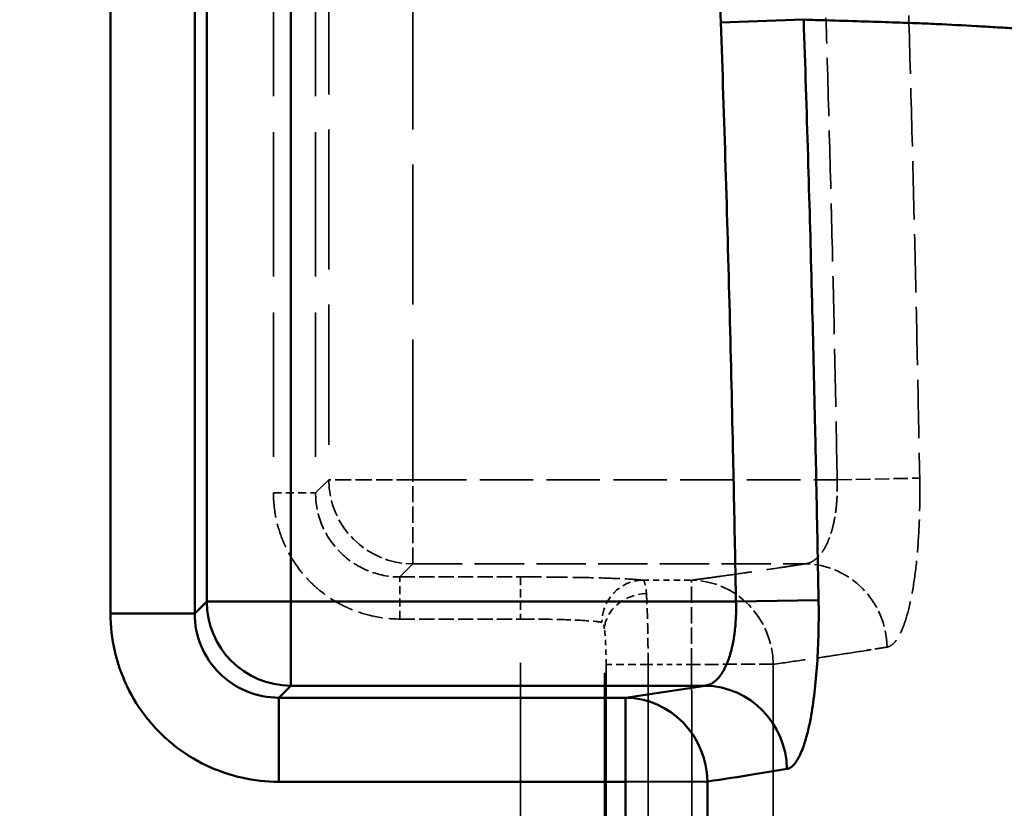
# Model space of a CAD drawing. Header units: millimetres. Extents: x 3278 to 6066, y 2420 to 4375.
# Tile 151 of 256: x 3542 to 3566, y 4157 to 4176. Entities that reach past the tile are written whole.
import ezdxf

# ---------------------------------------------------------------- set-up
doc = ezdxf.new("R2010")
doc.units = ezdxf.units.MM
doc.linetypes.add('DASHED', pattern=[0.2067, 0.1654, -0.0413])
for name, color, linetype, lineweight in [('AM_5', 3, 'Continuous', 25), ('Sichtbare tangentiale Kanten(DIN)', 7, 'Continuous', 50), ('Verdeckte tangentiale Kanten(DIN)', 7, 'DASHED', 35)]:
    doc.layers.add(name, color=color, linetype=linetype, lineweight=lineweight)
doc.styles.get("Standard").update_dxf_attribs({"font": 'ISOCP.SHX'})
doc.dimstyles.new('Standard$0', dxfattribs={"dimtxt": 0.18, "dimasz": 0.18, "dimexe": 0.18, "dimexo": 0.0625, "dimgap": 0.09, "dimtad": 0, "dimtih": 1, "dimtoh": 1, "dimdec": 4, "dimzin": 0, "dimdsep": 46, "dimtxsty": 'STANDARD', "dimcen": 0.09, "dimadec": 0, "dimazin": 0, "dimtfac": 1, "dimtdec": 4, "dimtofl": 0, "dimtmove": 0, "dimatfit": 3, "dimfxl": 1, "dimtolj": 1, "dimtzin": 0, "dimarcsym": 0})

# ---------------------------------------------------------------- blocks, each defined once
blk = doc.blocks.new('*D28')
at = {"layer": 'AM_5', "color": 0, "lineweight": -2, "transparency": 16777216}
for p, q in [((3470.833, 4071.148), (3470.833, 4265.953)), ((4910.833, 4071.148), (4910.833, 4265.953)), ((3472.633, 4265.773), (4181.743, 4265.773)), ((4909.033, 4265.773), (4199.923, 4265.773))]:
    blk.add_line(p, q, dxfattribs=at)
at = {"layer": 'AM_5', "color": 0, "transparency": 16777216}
for points in [[(3472.633, 4266.073), (3472.633, 4265.473), (3470.833, 4265.773)], [(4909.033, 4266.073), (4909.033, 4265.473), (4910.833, 4265.773)]]:
    blk.add_solid(points, dxfattribs=at)
at = {"layer": 'Defpoints', "color": 0, "transparency": 16777216}
for p in [(4910.833, 4265.773), (3470.833, 4071.086), (4910.833, 4071.086)]:
    blk.add_point(p, dxfattribs=at)
at = {"layer": 'AM_5', "color": 0, "transparency": 16777216, "insert": (4190.833, 4265.773), "char_height": 10, "attachment_point": 5}
blk.add_mtext('\\A1;144', dxfattribs=at)

msp = doc.modelspace()

# ---------------------------------------------------------------- linework, layer by layer
at = {"layer": 'Sichtbare tangentiale Kanten(DIN)'}
for p, q in [((3546.492, 4161.91), (3546.492, 4184.924)), ((3544.494, 4183.925), (3544.494, 4161.91)), ((3546.777, 4162.194), (3546.777, 4180.671)), ((3548.775, 4176.81), (3548.775, 4162.194)), ((3560.948, 4176.018), (3558.981, 4175.951)), ((3546.777, 4162.194), (3546.492, 4161.91)), ((3546.777, 4162.194), (3548.775, 4162.194)), ((3548.775, 4162.194), (3548.775, 4160.195)), ((3548.775, 4162.194), (3559.34, 4162.194)), ((3561.301, 4162.23), (3559.34, 4162.194)), ((3544.494, 4161.91), (3546.492, 4161.91)), ((3548.491, 4159.911), (3548.775, 4160.195)), ((3548.775, 4160.195), (3558.606, 4160.195)), ((3558.609, 4160.195), (3556.718, 4159.911)), ((3556.718, 4159.911), (3548.491, 4159.911)), ((3548.491, 4159.911), (3548.491, 4157.912)), ((3556.718, 4157.912), (3556.718, 4159.911)), ((3548.491, 4157.912), (3556.718, 4157.912)), ((3558.661, 4157.921), (3556.718, 4157.912))]:
    msp.add_line(p, q, dxfattribs=at)
for centre, major_axis, ratio, start_param, end_param in [((3548.775, 4162.194), (1.414, -1.414), 0.998783, 3.9276, 5.497178), ((3558.596, 4158.197), (-0.319, 1.974), 0.976821, 4.566546, 6.112461), ((3556.718, 4157.912), (-0.283, 1.98), 0.970853, 4.578791, 6.137053)]:
    msp.add_ellipse(centre, major_axis=major_axis, ratio=ratio, start_param=start_param, end_param=end_param, dxfattribs=at)
for points, knots in [([(3558.981, 4175.951), (3558.975, 4176.115), (3558.97, 4176.278), (3558.964, 4176.442), (3558.958, 4176.606), (3558.951, 4176.77), (3558.944, 4176.934), (3558.931, 4177.262), (3558.916, 4177.59), (3558.899, 4177.917), (3558.867, 4178.573), (3558.83, 4179.227), (3558.788, 4179.882), (3558.786, 4179.911), (3558.784, 4179.939), (3558.782, 4179.968), (3558.742, 4180.593), (3558.698, 4181.221), (3558.651, 4181.846), (3558.626, 4182.173), (3558.6, 4182.5), (3558.573, 4182.827), (3558.546, 4183.154), (3558.518, 4183.481), (3558.49, 4183.808)], [0, 0, 0, 0, 0.491904, 0.491904, 0.491904, 0.983359, 0.983359, 0.983359, 1.966882, 1.966882, 1.966882, 3.936551, 3.936551, 3.936551, 4.022012, 4.022012, 4.022012, 5.903306, 5.903306, 5.903306, 6.888653, 6.888653, 6.888653, 7.873113, 7.873113, 7.873113, 7.873113]), ([(3559.34, 4162.194), (3559.335, 4162.477), (3559.329, 4162.761), (3559.324, 4163.044), (3559.308, 4163.899), (3559.291, 4164.754), (3559.272, 4165.609), (3559.248, 4166.758), (3559.22, 4167.908), (3559.191, 4169.057), (3559.161, 4170.206), (3559.129, 4171.355), (3559.094, 4172.504), (3559.059, 4173.653), (3559.02, 4174.802), (3558.981, 4175.951)], [5.020497, 5.020497, 5.020497, 5.020497, 5.870455, 5.870455, 5.870455, 8.43599, 8.43599, 8.43599, 11.884606, 11.884606, 11.884606, 15.3335, 15.3335, 15.3335, 18.781864, 18.781864, 18.781864, 18.781864]), ([(3560.948, 4176.018), (3561.044, 4176.015), (3561.455, 4176.004), (3562.13, 4175.984), (3562.904, 4175.96), (3563.56, 4175.937), (3564.295, 4175.907), (3564.891, 4175.875), (3565.49, 4175.839), (3566.114, 4175.803), (3566.926, 4175.757), (3567.943, 4175.702), (3568.987, 4175.647), (3570.398, 4175.575), (3571.809, 4175.503), (3573.174, 4175.435), (3574.487, 4175.367), (3576.038, 4175.283), (3577.805, 4175.182), (3579.527, 4175.08), (3581.248, 4174.978), (3583.019, 4174.875), (3584.885, 4174.772), (3586.889, 4174.668), (3588.716, 4174.581), (3590.096, 4174.521), (3590.812, 4174.491), (3591.229, 4174.473), (3591.44, 4174.466), (3591.545, 4174.462)], [0.0577412, 0.0577412, 0.0577412, 0.0577412, 0.0624082, 0.0779998, 0.0935874, 0.1091758, 0.1247803, 0.1560617, 0.1717318, 0.1874057, 0.2187474, 0.2500816, 0.2814035, 0.3127089, 0.3752767, 0.4065444, 0.4377999, 0.5002835, 0.5627451, 0.6251968, 0.6876318, 0.7500738, 0.8125213, 0.8749801, 0.9374796, 0.9687406, 0.9843704, 0.9921866, 1, 1, 1, 1]), ([(3560.948, 4176.018), (3560.983, 4174.94), (3561.018, 4173.863), (3561.051, 4172.785), (3561.053, 4172.711), (3561.055, 4172.638), (3561.057, 4172.564), (3561.087, 4171.56), (3561.115, 4170.555), (3561.141, 4169.55), (3561.145, 4169.403), (3561.149, 4169.255), (3561.152, 4169.108), (3561.176, 4168.177), (3561.199, 4167.246), (3561.219, 4166.315), (3561.224, 4166.094), (3561.229, 4165.873), (3561.234, 4165.652), (3561.252, 4164.795), (3561.269, 4163.938), (3561.285, 4163.082), (3561.291, 4162.798), (3561.296, 4162.514), (3561.301, 4162.23)], [0, 0, 0, 0, 3.227852, 3.227852, 3.227852, 3.448582, 3.448582, 3.448582, 6.455704, 6.455704, 6.455704, 6.897164, 6.897164, 6.897164, 9.683557, 9.683557, 9.683557, 10.345745, 10.345745, 10.345745, 12.911409, 12.911409, 12.911409, 13.761447, 13.761447, 13.761447, 13.761447]), ([(3559.34, 4162.194), (3559.341, 4162.178), (3559.341, 4162.162), (3559.342, 4162.146), (3559.342, 4162.13), (3559.342, 4162.113), (3559.343, 4162.097), (3559.343, 4162.065), (3559.343, 4162.033), (3559.343, 4162.001), (3559.343, 4161.952), (3559.342, 4161.903), (3559.34, 4161.854), (3559.339, 4161.839), (3559.339, 4161.824), (3559.338, 4161.809), (3559.332, 4161.683), (3559.321, 4161.558), (3559.306, 4161.439), (3559.295, 4161.359), (3559.282, 4161.281), (3559.268, 4161.207), (3559.26, 4161.169), (3559.252, 4161.133), (3559.244, 4161.097), (3559.219, 4160.989), (3559.189, 4160.888), (3559.155, 4160.797), (3559.121, 4160.705), (3559.083, 4160.622), (3559.041, 4160.55), (3559.028, 4160.526), (3559.013, 4160.503), (3558.999, 4160.481), (3558.969, 4160.437), (3558.939, 4160.398), (3558.907, 4160.364), (3558.859, 4160.312), (3558.808, 4160.272), (3558.756, 4160.244), (3558.75, 4160.241), (3558.743, 4160.238), (3558.737, 4160.234), (3558.717, 4160.225), (3558.697, 4160.217), (3558.677, 4160.211), (3558.664, 4160.207), (3558.65, 4160.203), (3558.637, 4160.201), (3558.624, 4160.199), (3558.611, 4160.197), (3558.598, 4160.196)], [0, 0, 0, 0, 0.0153622, 0.0153622, 0.0153622, 0.030715, 0.030715, 0.030715, 0.0613782, 0.0613782, 0.0613782, 0.1081964, 0.1081964, 0.1081964, 0.1224317, 0.1224317, 0.1224317, 0.2435001, 0.2435001, 0.2435001, 0.3245892, 0.3245892, 0.3245892, 0.3654747, 0.3654747, 0.3654747, 0.4895651, 0.4895651, 0.4895651, 0.6151295, 0.6151295, 0.6151295, 0.6572349, 0.6572349, 0.6572349, 0.741747, 0.741747, 0.741747, 0.8698025, 0.8698025, 0.8698025, 0.885745, 0.885745, 0.885745, 0.9346872, 0.9346872, 0.9346872, 0.9673114, 0.9673114, 0.9673114, 0.9982095, 0.9982095, 0.9982095, 0.9982095]), ([(3560.55, 4158.218), (3560.564, 4158.221), (3560.578, 4158.224), (3560.591, 4158.229), (3560.605, 4158.234), (3560.619, 4158.241), (3560.632, 4158.25), (3560.659, 4158.267), (3560.686, 4158.29), (3560.712, 4158.318), (3560.764, 4158.376), (3560.815, 4158.457), (3560.863, 4158.56), (3560.912, 4158.662), (3560.957, 4158.787), (3560.999, 4158.932), (3561.029, 4159.035), (3561.057, 4159.149), (3561.083, 4159.272), (3561.094, 4159.322), (3561.104, 4159.374), (3561.114, 4159.428), (3561.148, 4159.613), (3561.178, 4159.815), (3561.204, 4160.032), (3561.229, 4160.248), (3561.25, 4160.478), (3561.266, 4160.718), (3561.282, 4160.957), (3561.293, 4161.206), (3561.299, 4161.459), (3561.302, 4161.586), (3561.304, 4161.714), (3561.304, 4161.843), (3561.304, 4161.907), (3561.304, 4161.971), (3561.304, 4162.036), (3561.304, 4162.068), (3561.303, 4162.101), (3561.303, 4162.133), (3561.302, 4162.165), (3561.302, 4162.198), (3561.301, 4162.23)], [0, 0, 0, 0, 0.193771, 0.193771, 0.193771, 0.387591, 0.387591, 0.387591, 0.775262, 0.775262, 0.775262, 1.550052, 1.550052, 1.550052, 2.324709, 2.324709, 2.324709, 2.873488, 2.873488, 2.873488, 3.099376, 3.099376, 3.099376, 3.875179, 3.875179, 3.875179, 4.650919, 4.650919, 4.650919, 5.424754, 5.424754, 5.424754, 5.811537, 5.811537, 5.811537, 6.005005, 6.005005, 6.005005, 6.101789, 6.101789, 6.101789, 6.19862, 6.19862, 6.19862, 6.19862]), ([(3548.491, 4157.912), (3548.192, 4157.912), (3547.893, 4157.947), (3547.601, 4158.013), (3547.383, 4158.063), (3547.168, 4158.131), (3546.961, 4158.217), (3546.892, 4158.245), (3546.824, 4158.276), (3546.756, 4158.308), (3546.487, 4158.438), (3546.232, 4158.598), (3545.998, 4158.784), (3545.882, 4158.877), (3545.77, 4158.977), (3545.664, 4159.083), (3545.558, 4159.189), (3545.459, 4159.3), (3545.366, 4159.417), (3545.179, 4159.651), (3545.019, 4159.906), (3544.889, 4160.175), (3544.857, 4160.242), (3544.826, 4160.311), (3544.798, 4160.38), (3544.712, 4160.587), (3544.644, 4160.801), (3544.594, 4161.02), (3544.528, 4161.312), (3544.494, 4161.611), (3544.494, 4161.91)], [-3.139033, -3.139033, -3.139033, -3.139033, -2.242166, -2.242166, -2.242166, -1.569545, -1.569545, -1.569545, -1.3453, -1.3453, -1.3453, -0.448433, -0.448433, -0.448433, 0, 0, 0, 0.448433, 0.448433, 0.448433, 1.3453, 1.3453, 1.3453, 1.569545, 1.569545, 1.569545, 2.242166, 2.242166, 2.242166, 3.139033, 3.139033, 3.139033, 3.139033]), ([(3546.492, 4161.91), (3546.492, 4161.65), (3546.543, 4161.388), (3546.644, 4161.144), (3546.744, 4160.901), (3546.893, 4160.68), (3547.077, 4160.496), (3547.261, 4160.311), (3547.482, 4160.163), (3547.725, 4160.063), (3547.97, 4159.962), (3548.232, 4159.911), (3548.491, 4159.911)], [0, 0, 0, 0, 0.250663, 0.250663, 0.250663, 0.5, 0.5, 0.5, 0.749337, 0.749337, 0.749337, 1, 1, 1, 1]), ([(3560.55, 4158.218), (3560.3, 4158.175), (3559.689, 4158.076), (3559.044, 4157.977), (3558.661, 4157.921)], [-1.024225, -1.024225, -1.024225, -1.024225, 2.511192, 7.334372, 7.334372, 7.334372, 7.334372]), ([(3556.639, 4116.792), (3556.642, 4117.366), (3556.645, 4117.941), (3556.648, 4118.516), (3556.664, 4121.369), (3556.68, 4124.221), (3556.694, 4127.072), (3556.711, 4130.499), (3556.724, 4133.924), (3556.734, 4137.352), (3556.743, 4140.776), (3556.747, 4144.203), (3556.745, 4147.632), (3556.745, 4149.346), (3556.742, 4151.06), (3556.737, 4152.772), (3556.733, 4154.486), (3556.725, 4156.199), (3556.718, 4157.912)], [63.174999, 63.174999, 63.174999, 63.174999, 64.89884, 64.89884, 64.89884, 73.458428, 73.458428, 73.458428, 83.745079, 83.745079, 83.745079, 94.020405, 94.020405, 94.020405, 99.155457, 99.155457, 99.155457, 104.295626, 104.295626, 104.295626, 104.295626])]:
    msp.add_open_spline(points, degree=3, knots=knots, dxfattribs=at)
msp.add_open_spline([(3558.661, 4157.921), (3558.679, 4153.35), (3558.691, 4144.207), (3558.656, 4130.494), (3558.61, 4121.352), (3558.584, 4116.781)], degree=3, dxfattribs=at)
at = {"layer": 'Verdeckte tangentiale Kanten(DIN)', "ltscale": 20.72826}
for p, q in [((3548.361, 4186.201), (3548.361, 4164.778)), ((3549.361, 4186.201), (3549.361, 4164.778))]:
    msp.add_line(p, q, dxfattribs=at)
at = {"layer": 'Verdeckte tangentiale Kanten(DIN)', "ltscale": 20.126501}
for p, q in [((3549.672, 4185.89), (3549.672, 4165.089)), ((3551.671, 4165.089), (3551.671, 4185.89))]:
    msp.add_line(p, q, dxfattribs=at)
at = {"layer": 'Verdeckte tangentiale Kanten(DIN)', "ltscale": 6.792468}
for p, q in [((3549.672, 4165.089), (3549.361, 4164.778)), ((3551.671, 4163.091), (3551.36, 4162.78))]:
    msp.add_line(p, q, dxfattribs=at)
at = {"layer": 'Verdeckte tangentiale Kanten(DIN)', "ltscale": 2.340223}
for p, q in [((3551.671, 4165.089), (3549.672, 4165.089)), ((3551.671, 4163.091), (3551.671, 4165.089)), ((3558.288, 4160.703), (3558.288, 4162.702))]:
    msp.add_line(p, q, dxfattribs=at)
at = {"layer": 'Verdeckte tangentiale Kanten(DIN)', "ltscale": 7.673573}
msp.add_line((3551.671, 4165.089), (3561.743, 4165.089), dxfattribs=at)
at = {"layer": 'Verdeckte tangentiale Kanten(DIN)', "ltscale": 2.086208}
msp.add_line((3561.743, 4165.089), (3563.702, 4165.126), dxfattribs=at)
at = {"layer": 'Verdeckte tangentiale Kanten(DIN)', "ltscale": 1.170062}
for p, q in [((3548.361, 4164.778), (3549.361, 4164.778)), ((3551.36, 4161.78), (3551.36, 4162.78)), ((3554.225, 4162.78), (3554.225, 4161.78))]:
    msp.add_line(p, q, dxfattribs=at)
at = {"layer": 'Verdeckte tangentiale Kanten(DIN)', "ltscale": 7.089757}
msp.add_line((3551.671, 4163.091), (3560.976, 4163.091), dxfattribs=at)
at = {"layer": 'Verdeckte tangentiale Kanten(DIN)', "ltscale": 2.18303}
msp.add_line((3551.36, 4162.78), (3554.225, 4162.78), dxfattribs=at)
at = {"layer": 'Verdeckte tangentiale Kanten(DIN)', "ltscale": 0.885618}
msp.add_line((3557.126, 4162.702), (3558.288, 4162.702), dxfattribs=at)
at = {"layer": 'Verdeckte tangentiale Kanten(DIN)', "ltscale": 2.183033}
msp.add_line((3551.36, 4161.78), (3554.225, 4161.78), dxfattribs=at)
at = {"layer": 'Verdeckte tangentiale Kanten(DIN)', "ltscale": 25.228506}
msp.add_line((3554.225, 3301.349), (3554.225, 4161.78), dxfattribs=at)
at = {"layer": 'Verdeckte tangentiale Kanten(DIN)', "ltscale": 25.221621}
msp.add_line((3556.217, 3301.349), (3556.217, 4161.545), dxfattribs=at)
at = {"layer": 'Verdeckte tangentiale Kanten(DIN)', "ltscale": 1.13017}
msp.add_line((3557.254, 4160.703), (3556.258, 4160.703), dxfattribs=at)
at = {"layer": 'Verdeckte tangentiale Kanten(DIN)', "ltscale": 25.584558}
for p, q in [((3556.258, 4160.703), (3556.258, 3301.349)), ((3557.254, 4160.703), (3557.254, 3301.349))]:
    msp.add_line(p, q, dxfattribs=at)
at = {"layer": 'Verdeckte tangentiale Kanten(DIN)', "ltscale": 0.787974}
msp.add_line((3558.288, 4160.703), (3557.254, 4160.703), dxfattribs=at)
at = {"layer": 'Verdeckte tangentiale Kanten(DIN)', "ltscale": 0.002631}
msp.add_line((3558.61, 4160.195), (3558.609, 4160.195), dxfattribs=at)
at = {"layer": 'Verdeckte tangentiale Kanten(DIN)', "ltscale": 2.391557}
msp.add_ellipse((3551.671, 4165.089), major_axis=(-1.414, 1.414), ratio=0.998783, start_param=0.786007, end_param=2.355586, dxfattribs=at)
at = {"layer": 'Verdeckte tangentiale Kanten(DIN)', "ltscale": 2.365329}
msp.add_ellipse((3560.976, 4161.092), major_axis=(-0.31, 1.976), ratio=0.975585, start_param=4.571201, end_param=6.123567, dxfattribs=at)
at = {"layer": 'Verdeckte tangentiale Kanten(DIN)', "ltscale": 1.189875}
msp.add_ellipse((3557.126, 4161.702), major_axis=(0.131, 0.991), ratio=0.966381, start_param=0.136157, end_param=1.698052, dxfattribs=at)
at = {"layer": 'Verdeckte tangentiale Kanten(DIN)', "ltscale": 2.378305}
msp.add_ellipse((3558.288, 4160.703), major_axis=(-0.266, 1.982), ratio=0.967315, start_param=4.584237, end_param=6.145119, dxfattribs=at)
at = {"layer": 'Verdeckte tangentiale Kanten(DIN)', "ltscale": 1.160883}
msp.add_ellipse((3557.214, 4161.545), major_axis=(-0.991, -0.136), ratio=0.840324, start_param=4.597863, end_param=6.121705, dxfattribs=at)
at = {"layer": 'Verdeckte tangentiale Kanten(DIN)', "ltscale": 8.360275}
msp.add_open_spline([(3561.743, 4165.089), (3561.726, 4165.995), (3561.709, 4166.901), (3561.69, 4167.807), (3561.671, 4168.724), (3561.65, 4169.642), (3561.628, 4170.558), (3561.605, 4171.475), (3561.582, 4172.392), (3561.556, 4173.309), (3561.531, 4174.226), (3561.504, 4175.143), (3561.476, 4176.059)], degree=3, knots=[5.066506, 5.066506, 5.066506, 5.066506, 7.784801, 7.784801, 7.784801, 10.535918, 10.535918, 10.535918, 13.288086, 13.288086, 13.288086, 16.039855, 16.039855, 16.039855, 16.039855], dxfattribs=at)
at = {"layer": 'Verdeckte tangentiale Kanten(DIN)', "ltscale": 8.377191}
msp.add_open_spline([(3563.441, 4176.118), (3563.467, 4175.199), (3563.493, 4174.28), (3563.518, 4173.361), (3563.542, 4172.442), (3563.565, 4171.522), (3563.587, 4170.603), (3563.609, 4169.684), (3563.629, 4168.766), (3563.648, 4167.848), (3563.667, 4166.94), (3563.685, 4166.033), (3563.702, 4165.126)], degree=3, knots=[0, 0, 0, 0, 0.250851, 0.250851, 0.250851, 0.501701, 0.501701, 0.501701, 0.752391, 0.752391, 0.752391, 1, 1, 1, 1], dxfattribs=at)
at = {"layer": 'Verdeckte tangentiale Kanten(DIN)', "ltscale": 2.43501}
msp.add_open_spline([(3560.976, 4163.091), (3560.983, 4163.091), (3560.99, 4163.092), (3560.997, 4163.093), (3561.004, 4163.094), (3561.011, 4163.095), (3561.018, 4163.096), (3561.032, 4163.099), (3561.046, 4163.102), (3561.06, 4163.106), (3561.08, 4163.112), (3561.101, 4163.12), (3561.121, 4163.13), (3561.128, 4163.133), (3561.134, 4163.136), (3561.141, 4163.14), (3561.194, 4163.168), (3561.246, 4163.207), (3561.295, 4163.259), (3561.328, 4163.293), (3561.36, 4163.332), (3561.39, 4163.376), (3561.405, 4163.398), (3561.42, 4163.421), (3561.434, 4163.445), (3561.477, 4163.517), (3561.517, 4163.6), (3561.552, 4163.692), (3561.57, 4163.738), (3561.586, 4163.785), (3561.602, 4163.836), (3561.627, 4163.918), (3561.65, 4164.007), (3561.669, 4164.101), (3561.684, 4164.176), (3561.697, 4164.253), (3561.708, 4164.333), (3561.724, 4164.453), (3561.735, 4164.578), (3561.741, 4164.704), (3561.742, 4164.719), (3561.742, 4164.734), (3561.743, 4164.749), (3561.745, 4164.798), (3561.746, 4164.847), (3561.746, 4164.896), (3561.746, 4164.928), (3561.746, 4164.96), (3561.745, 4164.992), (3561.745, 4165.009), (3561.745, 4165.025), (3561.744, 4165.041), (3561.744, 4165.057), (3561.743, 4165.073), (3561.743, 4165.089)], degree=3, knots=[0.0000073, 0.0000073, 0.0000073, 0.0000073, 0.0163736, 0.0163736, 0.0163736, 0.032737, 0.032737, 0.032737, 0.0654118, 0.0654118, 0.0654118, 0.1144042, 0.1144042, 0.1144042, 0.1304021, 0.1304021, 0.1304021, 0.2586125, 0.2586125, 0.2586125, 0.3432125, 0.3432125, 0.3432125, 0.3853346, 0.3853346, 0.3853346, 0.5109472, 0.5109472, 0.5109472, 0.5732522, 0.5732522, 0.5732522, 0.6758504, 0.6758504, 0.6758504, 0.7567898, 0.7567898, 0.7567898, 0.8777482, 0.8777482, 0.8777482, 0.8919501, 0.8919501, 0.8919501, 0.9387101, 0.9387101, 0.9387101, 0.9693306, 0.9693306, 0.9693306, 0.9846613, 0.9846613, 0.9846613, 1, 1, 1, 1], dxfattribs=at)
at = {"layer": 'Verdeckte tangentiale Kanten(DIN)', "ltscale": 4.752859}
msp.add_open_spline([(3563.702, 4165.126), (3563.704, 4165.027), (3563.707, 4164.731), (3563.698, 4164.141), (3563.657, 4163.39), (3563.571, 4162.63), (3563.448, 4162), (3563.295, 4161.523), (3563.139, 4161.246), (3563.014, 4161.138), (3562.95, 4161.117), (3562.928, 4161.113)], degree=3, knots=[0, 0, 0, 0, 0.047601, 0.142803, 0.285685, 0.428531, 0.571333, 0.714245, 0.857146, 0.952382, 1, 1, 1, 1], dxfattribs=at)
at = {"layer": 'Verdeckte tangentiale Kanten(DIN)', "ltscale": 3.588}
msp.add_open_spline([(3548.361, 4164.778), (3548.361, 4164.554), (3548.387, 4164.33), (3548.437, 4164.111), (3548.474, 4163.947), (3548.525, 4163.786), (3548.59, 4163.631), (3548.611, 4163.579), (3548.634, 4163.528), (3548.658, 4163.477), (3548.756, 4163.275), (3548.876, 4163.084), (3549.015, 4162.909), (3549.085, 4162.821), (3549.16, 4162.737), (3549.239, 4162.658), (3549.319, 4162.579), (3549.402, 4162.504), (3549.49, 4162.434), (3549.665, 4162.294), (3549.856, 4162.174), (3550.059, 4162.077), (3550.109, 4162.053), (3550.16, 4162.03), (3550.212, 4162.008), (3550.367, 4161.944), (3550.528, 4161.893), (3550.692, 4161.856), (3550.911, 4161.806), (3551.135, 4161.78), (3551.36, 4161.78)], degree=3, knots=[-11.778681, -11.778681, -11.778681, -11.778681, -11.106033, -11.106033, -11.106033, -10.601568, -10.601568, -10.601568, -10.433385, -10.433385, -10.433385, -9.760736, -9.760736, -9.760736, -9.424412, -9.424412, -9.424412, -9.088088, -9.088088, -9.088088, -8.41544, -8.41544, -8.41544, -8.247257, -8.247257, -8.247257, -7.742792, -7.742792, -7.742792, -7.070143, -7.070143, -7.070143, -7.070143], dxfattribs=at)
at = {"layer": 'Verdeckte tangentiale Kanten(DIN)', "ltscale": 2.392403}
msp.add_open_spline([(3549.361, 4164.778), (3549.361, 4164.519), (3549.412, 4164.257), (3549.513, 4164.013), (3549.613, 4163.77), (3549.762, 4163.549), (3549.946, 4163.365), (3550.13, 4163.18), (3550.351, 4163.032), (3550.594, 4162.932), (3550.838, 4162.831), (3551.1, 4162.779), (3551.36, 4162.78)], degree=3, knots=[0, 0, 0, 0, 0.250592, 0.250592, 0.250592, 0.499999, 0.499999, 0.499999, 0.749406, 0.749406, 0.749406, 1, 1, 1, 1], dxfattribs=at)
at = {"layer": 'Verdeckte tangentiale Kanten(DIN)', "ltscale": 8.735984}
msp.add_open_spline([(3558.288, 4162.702), (3558.349, 4162.71), (3558.409, 4162.718), (3558.469, 4162.726), (3558.529, 4162.734), (3558.588, 4162.742), (3558.647, 4162.75), (3558.766, 4162.766), (3558.883, 4162.783), (3559, 4162.799), (3559.191, 4162.825), (3559.379, 4162.852), (3559.564, 4162.879), (3559.605, 4162.884), (3559.646, 4162.89), (3559.686, 4162.896), (3559.911, 4162.929), (3560.131, 4162.961), (3560.348, 4162.994), (3560.456, 4163.01), (3560.563, 4163.026), (3560.669, 4163.043), (3560.722, 4163.051), (3560.775, 4163.059), (3560.827, 4163.067), (3560.877, 4163.075), (3560.927, 4163.083), (3560.976, 4163.091)], degree=3, knots=[0, 0, 0, 0, 0.718612, 0.718612, 0.718612, 1.437269, 1.437269, 1.437269, 2.874696, 2.874696, 2.874696, 5.230821, 5.230821, 5.230821, 5.749561, 5.749561, 5.749561, 8.624267, 8.624267, 8.624267, 10.061668, 10.061668, 10.061668, 10.780384, 10.780384, 10.780384, 11.466387, 11.466387, 11.466387, 11.466387], dxfattribs=at)
at = {"layer": 'Verdeckte tangentiale Kanten(DIN)', "ltscale": 3.001268}
msp.add_open_spline([(3554.225, 4162.78), (3554.553, 4162.78), (3554.882, 4162.778), (3555.192, 4162.774), (3555.503, 4162.77), (3555.796, 4162.765), (3556.056, 4162.758), (3556.316, 4162.751), (3556.543, 4162.742), (3556.724, 4162.733), (3556.906, 4162.723), (3557.042, 4162.713), (3557.126, 4162.702)], degree=3, knots=[-9.424922, -9.424922, -9.424922, -9.424922, -8.440357, -8.440357, -8.440357, -7.455528, -7.455528, -7.455528, -6.470675, -6.470675, -6.470675, -5.48612, -5.48612, -5.48612, -5.48612], dxfattribs=at)
at = {"layer": 'Verdeckte tangentiale Kanten(DIN)', "ltscale": 0.816308}
msp.add_open_spline([(3557.126, 4162.702), (3557.151, 4162.695), (3557.188, 4162.631), (3557.208, 4162.474), (3557.214, 4162.388)], degree=3, knots=[0, 0, 0, 0, 0.595691, 1.071554, 1.071554, 1.071554, 1.071554], dxfattribs=at)
at = {"layer": 'Verdeckte tangentiale Kanten(DIN)', "ltscale": 1.527232}
msp.add_open_spline([(3557.214, 4162.388), (3557.222, 4162.268), (3557.237, 4161.965), (3557.251, 4161.371), (3557.254, 4160.925), (3557.254, 4160.703)], degree=3, dxfattribs=at)
at = {"layer": 'Verdeckte tangentiale Kanten(DIN)', "ltscale": 2.001471}
msp.add_open_spline([(3554.225, 4161.78), (3554.517, 4161.78), (3555.1, 4161.773), (3555.81, 4161.745), (3556.085, 4161.717), (3556.159, 4161.702)], degree=3, dxfattribs=at)
at = {"layer": 'Verdeckte tangentiale Kanten(DIN)', "ltscale": 0.292324}
msp.add_open_spline([(3556.217, 4161.545), (3556.217, 4161.548), (3556.217, 4161.551), (3556.217, 4161.554), (3556.216, 4161.557), (3556.216, 4161.56), (3556.216, 4161.563), (3556.215, 4161.569), (3556.214, 4161.574), (3556.214, 4161.58), (3556.212, 4161.591), (3556.211, 4161.601), (3556.209, 4161.61), (3556.206, 4161.625), (3556.203, 4161.638), (3556.2, 4161.649), (3556.199, 4161.652), (3556.198, 4161.655), (3556.197, 4161.658), (3556.192, 4161.671), (3556.186, 4161.682), (3556.18, 4161.689), (3556.177, 4161.693), (3556.173, 4161.696), (3556.17, 4161.698), (3556.168, 4161.699), (3556.166, 4161.7), (3556.165, 4161.701), (3556.164, 4161.701), (3556.163, 4161.701), (3556.162, 4161.702), (3556.161, 4161.702), (3556.16, 4161.702), (3556.159, 4161.702)], degree=3, knots=[0, 0, 0, 0, 0.0119892, 0.0119892, 0.0119892, 0.0239797, 0.0239797, 0.0239797, 0.0479636, 0.0479636, 0.0479636, 0.0959366, 0.0959366, 0.0959366, 0.1704065, 0.1704065, 0.1704065, 0.1918602, 0.1918602, 0.1918602, 0.2877794, 0.2877794, 0.2877794, 0.3357561, 0.3357561, 0.3357561, 0.3597419, 0.3597419, 0.3597419, 0.3717333, 0.3717333, 0.3717333, 0.3837232, 0.3837232, 0.3837232, 0.3837232], dxfattribs=at)
at = {"layer": 'Verdeckte tangentiale Kanten(DIN)', "ltscale": 0.764309}
msp.add_open_spline([(3556.258, 4160.703), (3556.258, 4160.713), (3556.258, 4160.724), (3556.258, 4160.734), (3556.258, 4160.745), (3556.258, 4160.755), (3556.258, 4160.765), (3556.258, 4160.786), (3556.257, 4160.807), (3556.257, 4160.828), (3556.257, 4160.869), (3556.256, 4160.91), (3556.255, 4160.951), (3556.255, 4160.978), (3556.254, 4161.004), (3556.253, 4161.031), (3556.251, 4161.083), (3556.249, 4161.134), (3556.247, 4161.183), (3556.245, 4161.232), (3556.242, 4161.279), (3556.239, 4161.322), (3556.238, 4161.344), (3556.236, 4161.365), (3556.234, 4161.386), (3556.232, 4161.416), (3556.229, 4161.445), (3556.226, 4161.472), (3556.225, 4161.485), (3556.224, 4161.498), (3556.222, 4161.51), (3556.221, 4161.516), (3556.221, 4161.522), (3556.22, 4161.528), (3556.219, 4161.534), (3556.218, 4161.54), (3556.217, 4161.545)], degree=3, knots=[-3.141593, -3.141593, -3.141593, -3.141593, -3.110278, -3.110278, -3.110278, -3.078963, -3.078963, -3.078963, -3.016332, -3.016332, -3.016332, -2.891059, -2.891059, -2.891059, -2.807559, -2.807559, -2.807559, -2.640543, -2.640543, -2.640543, -2.473525, -2.473525, -2.473525, -2.390026, -2.390026, -2.390026, -2.264754, -2.264754, -2.264754, -2.202123, -2.202123, -2.202123, -2.170807, -2.170807, -2.170807, -2.139491, -2.139491, -2.139491, -2.139491], dxfattribs=at)
at = {"layer": 'Verdeckte tangentiale Kanten(DIN)', "ltscale": 7.066449}
msp.add_open_spline([(3562.43, 4161.033), (3562.199, 4160.996), (3561.963, 4160.96), (3561.723, 4160.923), (3561.57, 4160.9), (3561.415, 4160.876), (3561.257, 4160.853), (3561.168, 4160.84), (3561.079, 4160.827), (3560.988, 4160.814), (3560.751, 4160.779), (3560.509, 4160.745), (3560.264, 4160.711), (3560.251, 4160.709), (3560.237, 4160.707), (3560.224, 4160.705)], degree=3, knots=[0, 0, 0, 0, 0.3333333, 0.3333333, 0.3333333, 0.5461938, 0.5461938, 0.5461938, 0.6666667, 0.6666667, 0.6666667, 0.9828631, 0.9828631, 0.9828631, 0.9999994, 0.9999994, 0.9999994, 0.9999994], dxfattribs=at)
at = {"layer": 'Verdeckte tangentiale Kanten(DIN)', "ltscale": 1.723275}
msp.add_open_spline([(3562.928, 4161.113), (3562.878, 4161.105), (3562.828, 4161.097), (3562.778, 4161.089), (3562.725, 4161.08), (3562.672, 4161.072), (3562.618, 4161.063), (3562.556, 4161.053), (3562.493, 4161.043), (3562.43, 4161.033)], degree=3, knots=[0, 0, 0, 0, 0.30523, 0.30523, 0.30523, 0.624985, 0.624985, 0.624985, 1, 1, 1, 1], dxfattribs=at)
at = {"layer": 'Verdeckte tangentiale Kanten(DIN)', "ltscale": 25.896385}
msp.add_open_spline([(3558.288, 4160.703), (3558.291, 4158.483), (3558.294, 4156.263), (3558.295, 4154.044), (3558.296, 4151.813), (3558.297, 4149.582), (3558.297, 4147.351), (3558.297, 4142.89), (3558.294, 4138.427), (3558.29, 4133.965), (3558.287, 4130.254), (3558.282, 4126.543), (3558.277, 4122.833), (3558.276, 4122.082), (3558.275, 4121.33), (3558.274, 4120.578), (3558.268, 4116.116), (3558.261, 4111.654), (3558.254, 4107.192), (3558.248, 4102.73), (3558.241, 4098.268), (3558.235, 4093.806), (3558.229, 4089.344), (3558.224, 4084.882), (3558.22, 4080.42), (3558.217, 4075.957), (3558.215, 4071.494), (3558.216, 4067.033), (3558.216, 4064.802), (3558.217, 4062.571), (3558.219, 4060.34), (3558.221, 4058.109), (3558.224, 4055.878), (3558.226, 4053.647)], degree=3, knots=[1.93138, 1.93138, 1.93138, 1.93138, 8.58986, 8.58986, 8.58986, 15.284556, 15.284556, 15.284556, 28.67046, 28.67046, 28.67046, 39.800885, 39.800885, 39.800885, 42.055654, 42.055654, 42.055654, 55.441947, 55.441947, 55.441947, 68.827976, 68.827976, 68.827976, 82.213201, 82.213201, 82.213201, 95.598765, 95.598765, 95.598765, 102.293748, 102.293748, 102.293748, 108.987034, 108.987034, 108.987034, 108.987034], dxfattribs=at)
at = {"layer": 'Verdeckte tangentiale Kanten(DIN)', "ltscale": 2.004842}
msp.add_open_spline([(3560.224, 4160.705), (3560.219, 4160.705), (3560.214, 4160.705), (3560.209, 4160.705), (3560.204, 4160.705), (3560.199, 4160.705), (3560.193, 4160.705), (3560.181, 4160.705), (3560.169, 4160.705), (3560.154, 4160.705), (3560.126, 4160.705), (3560.091, 4160.705), (3560.049, 4160.705), (3560.007, 4160.705), (3559.958, 4160.705), (3559.897, 4160.705), (3559.837, 4160.705), (3559.766, 4160.704), (3559.681, 4160.704), (3559.595, 4160.704), (3559.495, 4160.704), (3559.382, 4160.704), (3559.27, 4160.704), (3559.145, 4160.704), (3559.019, 4160.704), (3558.893, 4160.703), (3558.766, 4160.703), (3558.643, 4160.703), (3558.582, 4160.703), (3558.521, 4160.703), (3558.462, 4160.703), (3558.433, 4160.703), (3558.404, 4160.703), (3558.375, 4160.703), (3558.346, 4160.703), (3558.317, 4160.703), (3558.288, 4160.703)], degree=3, knots=[0, 0, 0, 0, 0.000000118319, 0.000000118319, 0.000000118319, 0.000000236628, 0.000000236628, 0.000000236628, 0.00000047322, 0.00000047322, 0.00000047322, 0.000000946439, 0.000000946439, 0.000000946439, 0.000001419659, 0.000001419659, 0.000001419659, 0.000001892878, 0.000001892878, 0.000001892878, 0.000002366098, 0.000002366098, 0.000002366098, 0.000002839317, 0.000002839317, 0.000002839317, 0.000003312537, 0.000003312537, 0.000003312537, 0.000003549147, 0.000003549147, 0.000003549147, 0.000003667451, 0.000003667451, 0.000003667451, 0.000003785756, 0.000003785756, 0.000003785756, 0.000003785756], dxfattribs=at)
at = {"layer": 'Verdeckte tangentiale Kanten(DIN)', "ltscale": 25.896296}
msp.add_open_spline([(3560.224, 4160.705), (3560.226, 4158.486), (3560.227, 4156.267), (3560.228, 4154.047), (3560.229, 4151.815), (3560.229, 4149.583), (3560.229, 4147.351), (3560.228, 4142.887), (3560.226, 4138.424), (3560.223, 4133.962), (3560.219, 4129.5), (3560.215, 4125.038), (3560.21, 4120.576), (3560.205, 4116.114), (3560.2, 4111.651), (3560.194, 4107.189), (3560.189, 4102.727), (3560.183, 4098.265), (3560.179, 4093.802), (3560.174, 4089.341), (3560.171, 4084.879), (3560.168, 4080.418), (3560.166, 4075.957), (3560.165, 4071.497), (3560.167, 4067.035), (3560.168, 4064.803), (3560.169, 4062.572), (3560.171, 4060.341), (3560.173, 4058.11), (3560.176, 4055.88), (3560.179, 4053.65)], degree=3, knots=[0, 0, 0, 0, 0.0621902, 0.0621902, 0.0621902, 0.1247186, 0.1247186, 0.1247186, 0.24977, 0.24977, 0.24977, 0.3748164, 0.3748164, 0.3748164, 0.4998721, 0.4998721, 0.4998721, 0.6249271, 0.6249271, 0.6249271, 0.7499649, 0.7499649, 0.7499649, 0.8749851, 0.8749851, 0.8749851, 0.9375043, 0.9375043, 0.9375043, 0.9999999, 0.9999999, 0.9999999, 0.9999999], dxfattribs=at)

# ---------------------------------------------------------------- dimensions: what is measured, and where the dimension line sits
at = {"layer": 'AM_5'}
dim = msp.add_linear_dim(base=(4910.833, 4265.773), p1=(3470.833, 4071.086), p2=(4910.833, 4071.086), angle=360, text='144', dimstyle='Standard$0', override={"dimtxt": 10, "dimasz": 1.8, "dimdec": 1}, dxfattribs=at)
dim.commit()
dim.dimension.update_dxf_attribs({"geometry": '*D28', "text_midpoint": (4190.833, 4265.773)})

doc.saveas('drawing.dxf')
